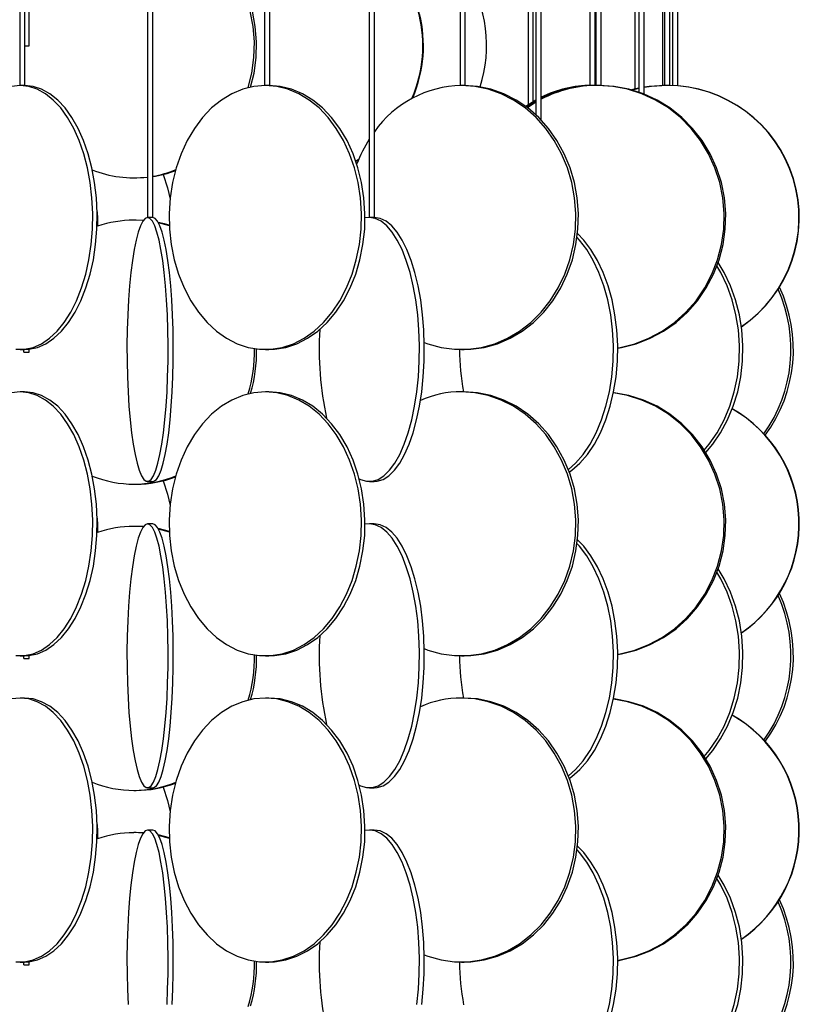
# Model space of a CAD drawing. Header units: millimetres. Extents: x 626 to 3215, y 306 to 3557.
# Tile 34 of 65: x 1032 to 1180, y 3011 to 3198. Entities that reach past the tile are written whole.
import ezdxf

# ---------------------------------------------------------------- set-up
doc = ezdxf.new("R2010")
doc.units = ezdxf.units.MM

msp = doc.modelspace()

# ---------------------------------------------------------------- linework, layer by layer
at = {"color": 7, "linetype": 'Continuous', "lineweight": 25}
for p, q in [((1032.3, 3517.3), (1032.3, 3185.5)), ((1033.3, 3185.5), (1033.3, 3517.3)), ((1056.49, 3517.3), (1056.49, 3160.5)), ((1057.49, 3160.5), (1057.49, 3517.3)), ((1078.63, 3517.3), (1078.63, 3185.5)), ((1079.63, 3185.5), (1079.63, 3517.3)), ((1098.44, 3517.3), (1098.44, 3160.5)), ((1099.44, 3160.5), (1099.44, 3517.3)), ((1115.64, 3517.3), (1115.64, 3185.5)), ((1116.64, 3185.5), (1116.64, 3517.3)), ((1128.5, 3517.3), (1128.5, 3181.81)), ((1129.5, 3182.44), (1129.5, 3517.3)), ((1130.01, 3517.3), (1130.01, 3179.93)), ((1131.01, 3178.94), (1131.01, 3517.3)), ((1140.19, 3517.3), (1140.19, 3185.5)), ((1141.19, 3185.5), (1141.19, 3517.3)), ((1141.34, 3517.3), (1141.34, 3185.5)), ((1142.34, 3185.5), (1142.34, 3517.3)), ((1148.72, 3517.3), (1148.72, 3184.83)), ((1149.49, 3517.3), (1149.49, 3184.24)), ((1150.49, 3183.87), (1150.49, 3517.3)), ((1153.96, 3517.3), (1153.96, 3185.5)), ((1154.35, 3517.3), (1154.35, 3185.5)), ((1155.35, 3185.5), (1155.35, 3517.3)), ((1155.85, 3517.3), (1155.85, 3185.48)), ((1156.85, 3185.42), (1156.85, 3517.3)), ((1034.11, 3193), (1034.11, 3243)), ((1033.3, 3193), (1034.11, 3193)), ((1032.39, 3185.5), (1032.3, 3185.5)), ((1033.3, 3185.5), (1032.39, 3185.5)), ((1078.79, 3185.5), (1078.63, 3185.5)), ((1079.63, 3185.5), (1078.79, 3185.5)), ((1115.89, 3185.5), (1115.64, 3185.5)), ((1116.64, 3185.5), (1115.89, 3185.5)), ((1140.89, 3185.5), (1140.19, 3185.5)), ((1141.19, 3185.5), (1140.89, 3185.5)), ((1141.29, 3185.49), (1140.89, 3185.5)), ((1141.7, 3185.5), (1141.34, 3185.5)), ((1142.34, 3185.5), (1141.7, 3185.5)), ((1154.35, 3185.5), (1153.96, 3185.5)), ((1154.82, 3185.5), (1154.35, 3185.5)), ((1155.35, 3185.5), (1154.82, 3185.5)), ((1130.01, 3182.73), (1128.09, 3181.53)), ((1130.01, 3182.51), (1128.28, 3181.39)), ((1130.01, 3182.32), (1128.41, 3181.29)), ((1095.83, 3171.1), (1096.42, 3171.43)), ((1053.91, 3168), (1054.32, 3168)), ((1056.49, 3160.5), (1056.49, 3160.5)), ((1057.49, 3160.5), (1056.49, 3160.5)), ((1098.48, 3160.5), (1097.66, 3160.4)), ((1098.48, 3160.5), (1098.44, 3160.5)), ((1099.44, 3160.5), (1098.48, 3160.5)), ((1054.32, 3160), (1053.91, 3160)), ((1055.66, 3159.92), (1053.91, 3160)), ((1055.68, 3159.95), (1054.32, 3160)), ((1032.39, 3135.5), (1033.22, 3135.5)), ((1033.11, 3135), (1033.11, 3135.5)), ((1033.11, 3135), (1034.11, 3135)), ((1034.11, 3135), (1034.11, 3135.55)), ((1078.79, 3135.5), (1079.47, 3135.5)), ((1115.89, 3135.5), (1116.39, 3135.5)), ((1033.22, 3127.5), (1032.39, 3127.5)), ((1079.47, 3127.5), (1078.79, 3127.5)), ((1116.39, 3127.5), (1115.89, 3127.5)), ((1056.49, 3110.5), (1057.48, 3110.5)), ((1098.48, 3110.5), (1099.4, 3110.5)), ((1053.91, 3110), (1054.32, 3110)), ((1054.32, 3102), (1053.91, 3102)), ((1055.66, 3101.92), (1053.91, 3102)), ((1055.68, 3101.95), (1054.32, 3102)), ((1057.48, 3102.5), (1056.49, 3102.5)), ((1098.48, 3102.5), (1097.66, 3102.4)), ((1099.4, 3102.5), (1098.48, 3102.5)), ((1032.39, 3077.5), (1033.22, 3077.5)), ((1033.11, 3077), (1033.11, 3077.5)), ((1033.11, 3077), (1034.11, 3077)), ((1034.11, 3077), (1034.11, 3077.55)), ((1078.79, 3077.5), (1079.47, 3077.5)), ((1115.89, 3077.5), (1116.39, 3077.5)), ((1033.22, 3069.5), (1032.39, 3069.5)), ((1079.47, 3069.5), (1078.79, 3069.5)), ((1116.39, 3069.5), (1115.89, 3069.5)), ((1056.49, 3052.5), (1057.48, 3052.5)), ((1098.48, 3052.5), (1099.4, 3052.5)), ((1053.91, 3052), (1054.32, 3052)), ((1054.32, 3044), (1053.91, 3044)), ((1055.66, 3043.92), (1053.91, 3044)), ((1055.68, 3043.95), (1054.32, 3044)), ((1057.48, 3044.5), (1056.49, 3044.5)), ((1098.48, 3044.5), (1097.66, 3044.4)), ((1099.4, 3044.5), (1098.48, 3044.5)), ((1032.39, 3019.5), (1033.22, 3019.5)), ((1033.11, 3019), (1033.11, 3019.5)), ((1033.11, 3019), (1034.11, 3019)), ((1034.11, 3019), (1034.11, 3019.55)), ((1078.79, 3019.5), (1079.47, 3019.5)), ((1115.89, 3019.5), (1116.39, 3019.5))]:
    msp.add_line(p, q, dxfattribs=at)
at = {"color": 7, "linetype": 'Continuous', "lineweight": 25, "flags": 128}
for points in [[(1076, 3185.2), (1076.65, 3187.85), (1077.05, 3190.78), (1077.13, 3193.74), (1076.89, 3196.69), (1076.34, 3199.59), (1075.47, 3202.39), (1074.31, 3205.07), (1072.86, 3207.57), (1071.16, 3209.87), (1069.22, 3211.93), (1067.07, 3213.73), (1064.74, 3215.24), (1062.27, 3216.43), (1059.68, 3217.3), (1057.49, 3217.76)], [(1075.57, 3185.1), (1076.24, 3187.85), (1076.64, 3190.78), (1076.72, 3193.74), (1076.48, 3196.69), (1075.93, 3199.59), (1075.06, 3202.39), (1073.9, 3205.07), (1072.45, 3207.57), (1070.75, 3209.87), (1068.81, 3211.93), (1066.66, 3213.73), (1064.33, 3215.24), (1061.86, 3216.43), (1059.27, 3217.3), (1057.49, 3217.69)], [(1032.39, 3185.5), (1030.76, 3185.32)], [(1031.57, 3135.54), (1033.2, 3135.54), (1034.82, 3135.89), (1036.4, 3136.59), (1037.92, 3137.62), (1039.37, 3138.97), (1040.72, 3140.63), (1041.95, 3142.56), (1043.05, 3144.74), (1044, 3147.15), (1044.79, 3149.74), (1045.4, 3152.49), (1045.83, 3155.35), (1046.07, 3158.28), (1046.12, 3161.24), (1045.97, 3164.19), (1045.64, 3167.09), (1045.12, 3169.89), (1044.42, 3172.57), (1043.55, 3175.07), (1042.52, 3177.37), (1041.35, 3179.43), (1040.06, 3181.23), (1038.66, 3182.74), (1037.17, 3183.93), (1035.61, 3184.8), (1034.01, 3185.32), (1032.39, 3185.5)], [(1033.22, 3135.5), (1034.03, 3135.54), (1035.65, 3135.89), (1037.23, 3136.59), (1038.76, 3137.62), (1040.21, 3138.97), (1041.56, 3140.63), (1042.79, 3142.56), (1043.89, 3144.74), (1044.84, 3147.15), (1045.62, 3149.74), (1046.24, 3152.49), (1046.66, 3155.35), (1046.9, 3158.28), (1046.95, 3161.24), (1046.81, 3164.19), (1046.47, 3167.09), (1045.95, 3169.89), (1045.25, 3172.57), (1044.38, 3175.07), (1043.36, 3177.37), (1042.19, 3179.43), (1040.9, 3181.23), (1039.49, 3182.74), (1038, 3183.93), (1036.45, 3184.8), (1034.85, 3185.32), (1033.22, 3185.5)], [(1078.79, 3185.5), (1076.64, 3185.32), (1074.52, 3184.8), (1072.45, 3183.93), (1070.48, 3182.74), (1068.63, 3181.23), (1066.92, 3179.43), (1065.37, 3177.37), (1064.01, 3175.07), (1062.86, 3172.57), (1061.94, 3169.89), (1061.25, 3167.09), (1060.8, 3164.19), (1060.61, 3161.24), (1060.67, 3158.28), (1060.99, 3155.35), (1061.56, 3152.49), (1062.37, 3149.74), (1063.41, 3147.15), (1064.67, 3144.74), (1066.12, 3142.56), (1067.75, 3140.63), (1069.54, 3138.97), (1071.46, 3137.62), (1073.48, 3136.59), (1075.57, 3135.89), (1077.71, 3135.54), (1079.86, 3135.54), (1082, 3135.89), (1084.1, 3136.59), (1086.12, 3137.62), (1088.03, 3138.97), (1089.82, 3140.63), (1091.45, 3142.56), (1092.91, 3144.74), (1094.16, 3147.15), (1095.2, 3149.74), (1096.01, 3152.49), (1096.58, 3155.35), (1096.9, 3158.28), (1096.96, 3161.24), (1096.77, 3164.19), (1096.33, 3167.09), (1095.64, 3169.89), (1094.71, 3172.57), (1093.56, 3175.07), (1092.2, 3177.37), (1090.66, 3179.43), (1088.95, 3181.23), (1087.09, 3182.74), (1085.12, 3183.93), (1083.06, 3184.8), (1080.94, 3185.32), (1078.79, 3185.5)], [(1079.47, 3135.5), (1080.55, 3135.54), (1082.69, 3135.89), (1084.78, 3136.59), (1086.8, 3137.62), (1088.72, 3138.97), (1090.51, 3140.63), (1092.14, 3142.56), (1093.59, 3144.74), (1094.85, 3147.15), (1095.89, 3149.74), (1096.7, 3152.49), (1097.27, 3155.35), (1097.59, 3158.28), (1097.65, 3161.24), (1097.46, 3164.19), (1097.01, 3167.09), (1096.32, 3169.89), (1095.4, 3172.57), (1094.25, 3175.07), (1092.89, 3177.37), (1091.34, 3179.43), (1089.63, 3181.23), (1087.78, 3182.74), (1085.8, 3183.93), (1083.74, 3184.8), (1081.62, 3185.32), (1079.47, 3185.5)], [(1108.87, 3136.85), (1109.57, 3136.59), (1112.06, 3135.89), (1114.61, 3135.54), (1117.17, 3135.54), (1119.72, 3135.89), (1122.21, 3136.59), (1124.62, 3137.62), (1126.9, 3138.97), (1129.03, 3140.63), (1130.97, 3142.56), (1132.7, 3144.74), (1134.2, 3147.15), (1135.44, 3149.74), (1136.4, 3152.49), (1137.08, 3155.35), (1137.46, 3158.28), (1137.53, 3161.24), (1137.3, 3164.19), (1136.78, 3167.09), (1135.95, 3169.89), (1134.85, 3172.57), (1133.48, 3175.07), (1131.87, 3177.37), (1130.03, 3179.43), (1127.99, 3181.23), (1125.78, 3182.74), (1123.43, 3183.93), (1120.98, 3184.8), (1118.45, 3185.32), (1115.89, 3185.5), (1115.89, 3185.5)], [(1116.39, 3135.5), (1117.67, 3135.54), (1120.22, 3135.89), (1122.71, 3136.59), (1125.12, 3137.62), (1127.4, 3138.97), (1129.53, 3140.63), (1131.47, 3142.56), (1133.2, 3144.74), (1134.7, 3147.15), (1135.94, 3149.74), (1136.9, 3152.49), (1137.58, 3155.35), (1137.96, 3158.28), (1138.03, 3161.24), (1137.8, 3164.19), (1137.28, 3167.09), (1136.45, 3169.89), (1135.35, 3172.57), (1133.98, 3175.07), (1132.37, 3177.37), (1130.53, 3179.43), (1128.49, 3181.23), (1126.28, 3182.74), (1123.93, 3183.93), (1121.48, 3184.8), (1118.95, 3185.32), (1116.39, 3185.5)], [(1145.48, 3135.81), (1145.94, 3135.89), (1148.69, 3136.59), (1151.35, 3137.62), (1153.88, 3138.97), (1156.23, 3140.63), (1158.38, 3142.56), (1160.3, 3144.74), (1161.95, 3147.15), (1163.32, 3149.74), (1164.39, 3152.49), (1165.14, 3155.35), (1165.56, 3158.28), (1165.64, 3161.24), (1165.39, 3164.19), (1164.8, 3167.09), (1163.89, 3169.89), (1162.67, 3172.57), (1161.16, 3175.07), (1159.37, 3177.37), (1157.33, 3179.43), (1155.08, 3181.23), (1152.64, 3182.74), (1150.04, 3183.93), (1147.33, 3184.8), (1144.53, 3185.32), (1141.7, 3185.5)], [(1145.48, 3135.76), (1146.22, 3135.89), (1148.98, 3136.59), (1151.64, 3137.62), (1154.17, 3138.97), (1156.52, 3140.63), (1158.67, 3142.56), (1160.58, 3144.74), (1162.24, 3147.15), (1163.61, 3149.74), (1164.67, 3152.49), (1165.42, 3155.35), (1165.84, 3158.28), (1165.93, 3161.24), (1165.67, 3164.19), (1165.09, 3167.09), (1164.18, 3169.89), (1162.96, 3172.57), (1161.45, 3175.07), (1159.66, 3177.37), (1157.62, 3179.43), (1155.37, 3181.23), (1152.92, 3182.74), (1150.33, 3183.93), (1147.61, 3184.8), (1144.82, 3185.32), (1141.99, 3185.5)], [(1149.49, 3185), (1148.59, 3184.8), (1148.09, 3184.67)], [(1149.49, 3184.96), (1148.76, 3184.8), (1148.18, 3184.65)], [(1149.49, 3184.92), (1148.96, 3184.8), (1148.27, 3184.62)], [(1154.55, 3185.5), (1151.63, 3185.32), (1150.49, 3185.16)], [(1154.37, 3185.5), (1151.46, 3185.32), (1150.49, 3185.18)], [(1154.82, 3185.5), (1151.87, 3185.32), (1150.49, 3185.12)], [(1095.91, 3171.2), (1096.38, 3171.47), (1096.46, 3171.52)], [(1054.32, 3168), (1055.67, 3168.04), (1056.49, 3168.11)], [(1059.45, 3168.64), (1060.29, 3166.09), (1060.78, 3163.96)], [(1046.95, 3161.57), (1047.02, 3160.24), (1047.02, 3158.83)], [(1056.49, 3160.5), (1056.03, 3160.32), (1055.58, 3159.8), (1055.14, 3158.93), (1054.71, 3157.74), (1054.32, 3156.23), (1053.95, 3154.43), (1053.62, 3152.37), (1053.33, 3150.07), (1053.08, 3147.57), (1052.88, 3144.89), (1052.74, 3142.09), (1052.64, 3139.19), (1052.6, 3136.24), (1052.61, 3133.28), (1052.68, 3130.35), (1052.8, 3127.49), (1052.98, 3124.74), (1053.2, 3122.15), (1053.47, 3119.74), (1053.78, 3117.56), (1054.13, 3115.63), (1054.51, 3113.97), (1054.92, 3112.62), (1055.35, 3111.59), (1055.8, 3110.89), (1056.26, 3110.54), (1056.72, 3110.54), (1057.18, 3110.89), (1057.63, 3111.59), (1058.06, 3112.62), (1058.47, 3113.97), (1058.85, 3115.63), (1059.2, 3117.56), (1059.51, 3119.74), (1059.78, 3122.15), (1060.01, 3124.74), (1060.18, 3127.49), (1060.3, 3130.35), (1060.37, 3133.28), (1060.38, 3136.24), (1060.34, 3139.19), (1060.25, 3142.09), (1060.1, 3144.89), (1059.9, 3147.57), (1059.65, 3150.07), (1059.36, 3152.37), (1059.03, 3154.43), (1058.67, 3156.23), (1058.27, 3157.74), (1057.85, 3158.93), (1057.41, 3159.8), (1056.95, 3160.32), (1056.49, 3160.5)], [(1057.48, 3110.5), (1057.71, 3110.54), (1058.17, 3110.89), (1058.62, 3111.59), (1059.05, 3112.62), (1059.46, 3113.97), (1059.84, 3115.63), (1060.19, 3117.56), (1060.5, 3119.74), (1060.77, 3122.15), (1060.99, 3124.74), (1061.17, 3127.49), (1061.29, 3130.35), (1061.36, 3133.28), (1061.37, 3136.24), (1061.33, 3139.19), (1061.23, 3142.09), (1061.09, 3144.89), (1060.89, 3147.57), (1060.64, 3150.07), (1060.35, 3152.37), (1060.02, 3154.43), (1059.65, 3156.23), (1059.26, 3157.74), (1058.83, 3158.93), (1058.39, 3159.8), (1057.94, 3160.32), (1057.48, 3160.5)], [(1096.57, 3111.01), (1096.8, 3110.89), (1097.91, 3110.54), (1099.04, 3110.54), (1100.15, 3110.89), (1101.24, 3111.59), (1102.3, 3112.62), (1103.3, 3113.97), (1104.23, 3115.63), (1105.08, 3117.56), (1105.84, 3119.74), (1106.49, 3122.15), (1107.04, 3124.74), (1107.46, 3127.49), (1107.75, 3130.35), (1107.92, 3133.28), (1107.95, 3136.24), (1107.85, 3139.19), (1107.62, 3142.09), (1107.26, 3144.89), (1106.78, 3147.57), (1106.18, 3150.07), (1105.47, 3152.37), (1104.67, 3154.43), (1103.77, 3156.23), (1102.81, 3157.74), (1101.78, 3158.93), (1100.7, 3159.8), (1099.6, 3160.32), (1098.48, 3160.5), (1098.48, 3160.5)], [(1099.4, 3110.5), (1099.96, 3110.54), (1101.08, 3110.89), (1102.17, 3111.59), (1103.22, 3112.62), (1104.22, 3113.97), (1105.15, 3115.63), (1106.01, 3117.56), (1106.76, 3119.74), (1107.42, 3122.15), (1107.96, 3124.74), (1108.38, 3127.49), (1108.68, 3130.35), (1108.85, 3133.28), (1108.88, 3136.24), (1108.78, 3139.19), (1108.55, 3142.09), (1108.19, 3144.89), (1107.71, 3147.57), (1107.11, 3150.07), (1106.4, 3152.37), (1105.59, 3154.43), (1104.7, 3156.23), (1103.73, 3157.74), (1102.7, 3158.93), (1101.63, 3159.8), (1100.52, 3160.32), (1099.4, 3160.5)], [(1060.61, 3159.03), (1059.68, 3159.3), (1058.53, 3159.57)], [(1060.64, 3158.89), (1059.27, 3159.3), (1058.58, 3159.47)], [(1136.14, 3112.75), (1137.51, 3113.97), (1138.94, 3115.63), (1140.24, 3117.56), (1141.41, 3119.74), (1142.42, 3122.15), (1143.25, 3124.74), (1143.9, 3127.49), (1144.35, 3130.35), (1144.61, 3133.28), (1144.66, 3136.24), (1144.5, 3139.19), (1144.15, 3142.09), (1143.6, 3144.89), (1142.85, 3147.57), (1141.93, 3150.07), (1140.85, 3152.37), (1139.61, 3154.43), (1138.24, 3156.23), (1137.79, 3156.72)], [(1136.32, 3112.28), (1136.78, 3112.62), (1138.32, 3113.97), (1139.75, 3115.63), (1141.06, 3117.56), (1142.22, 3119.74), (1143.23, 3122.15), (1144.06, 3124.74), (1144.71, 3127.49), (1145.16, 3130.35), (1145.42, 3133.28), (1145.47, 3136.24), (1145.32, 3139.19), (1144.96, 3142.09), (1144.41, 3144.89), (1143.67, 3147.57), (1142.75, 3150.07), (1141.66, 3152.37), (1140.42, 3154.43), (1139.05, 3156.23), (1137.88, 3157.45)], [(1161.87, 3116.44), (1162.8, 3117.56), (1164.31, 3119.74), (1165.61, 3122.15), (1166.69, 3124.74), (1167.53, 3127.49), (1168.12, 3130.35), (1168.45, 3133.28), (1168.51, 3136.24), (1168.31, 3139.19), (1167.85, 3142.09), (1167.14, 3144.89), (1166.18, 3147.57), (1164.99, 3150.07), (1164.26, 3151.32)], [(1162.14, 3116.01), (1163.46, 3117.56), (1164.96, 3119.74), (1166.27, 3122.15), (1167.35, 3124.74), (1168.18, 3127.49), (1168.77, 3130.35), (1169.1, 3133.28), (1169.17, 3136.24), (1168.97, 3139.19), (1168.51, 3142.09), (1167.8, 3144.89), (1166.83, 3147.57), (1165.64, 3150.07), (1164.5, 3151.98)], [(1032.39, 3127.5), (1030.76, 3127.32)], [(1031.57, 3077.54), (1033.2, 3077.54), (1034.82, 3077.89), (1036.4, 3078.59), (1037.92, 3079.62), (1039.37, 3080.97), (1040.72, 3082.63), (1041.95, 3084.56), (1043.05, 3086.74), (1044, 3089.15), (1044.79, 3091.74), (1045.4, 3094.49), (1045.83, 3097.35), (1046.07, 3100.28), (1046.12, 3103.24), (1045.97, 3106.19), (1045.64, 3109.09), (1045.12, 3111.89), (1044.42, 3114.57), (1043.55, 3117.07), (1042.52, 3119.37), (1041.35, 3121.43), (1040.06, 3123.23), (1038.66, 3124.74), (1037.17, 3125.93), (1035.61, 3126.8), (1034.01, 3127.32), (1032.39, 3127.5)], [(1033.22, 3077.5), (1034.03, 3077.54), (1035.65, 3077.89), (1037.23, 3078.59), (1038.76, 3079.62), (1040.21, 3080.97), (1041.56, 3082.63), (1042.79, 3084.56), (1043.89, 3086.74), (1044.84, 3089.15), (1045.62, 3091.74), (1046.24, 3094.49), (1046.66, 3097.35), (1046.9, 3100.28), (1046.95, 3103.24), (1046.81, 3106.19), (1046.47, 3109.09), (1045.95, 3111.89), (1045.25, 3114.57), (1044.38, 3117.07), (1043.36, 3119.37), (1042.19, 3121.43), (1040.9, 3123.23), (1039.49, 3124.74), (1038, 3125.93), (1036.45, 3126.8), (1034.85, 3127.32), (1033.22, 3127.5)], [(1078.79, 3127.5), (1076.64, 3127.32), (1074.52, 3126.8), (1072.45, 3125.93), (1070.48, 3124.74), (1068.63, 3123.23), (1066.92, 3121.43), (1065.37, 3119.37), (1064.01, 3117.07), (1062.86, 3114.57), (1061.94, 3111.89), (1061.25, 3109.09), (1060.8, 3106.19), (1060.61, 3103.24), (1060.67, 3100.28), (1060.99, 3097.35), (1061.56, 3094.49), (1062.37, 3091.74), (1063.41, 3089.15), (1064.67, 3086.74), (1066.12, 3084.56), (1067.75, 3082.63), (1069.54, 3080.97), (1071.46, 3079.62), (1073.48, 3078.59), (1075.57, 3077.89), (1077.71, 3077.54), (1079.86, 3077.54), (1082, 3077.89), (1084.1, 3078.59), (1086.12, 3079.62), (1088.03, 3080.97), (1089.82, 3082.63), (1091.45, 3084.56), (1092.91, 3086.74), (1094.16, 3089.15), (1095.2, 3091.74), (1096.01, 3094.49), (1096.58, 3097.35), (1096.9, 3100.28), (1096.96, 3103.24), (1096.77, 3106.19), (1096.33, 3109.09), (1095.64, 3111.89), (1094.71, 3114.57), (1093.56, 3117.07), (1092.2, 3119.37), (1090.66, 3121.43), (1088.95, 3123.23), (1087.09, 3124.74), (1085.12, 3125.93), (1083.06, 3126.8), (1080.94, 3127.32), (1078.79, 3127.5)], [(1079.47, 3077.5), (1080.55, 3077.54), (1082.69, 3077.89), (1084.78, 3078.59), (1086.8, 3079.62), (1088.72, 3080.97), (1090.51, 3082.63), (1092.14, 3084.56), (1093.59, 3086.74), (1094.85, 3089.15), (1095.89, 3091.74), (1096.7, 3094.49), (1097.27, 3097.35), (1097.59, 3100.28), (1097.65, 3103.24), (1097.46, 3106.19), (1097.01, 3109.09), (1096.32, 3111.89), (1095.4, 3114.57), (1094.25, 3117.07), (1092.89, 3119.37), (1091.34, 3121.43), (1089.63, 3123.23), (1087.78, 3124.74), (1085.8, 3125.93), (1083.74, 3126.8), (1081.62, 3127.32), (1079.47, 3127.5)], [(1108.87, 3078.85), (1109.57, 3078.59), (1112.06, 3077.89), (1114.61, 3077.54), (1117.17, 3077.54), (1119.72, 3077.89), (1122.21, 3078.59), (1124.62, 3079.62), (1126.9, 3080.97), (1129.03, 3082.63), (1130.97, 3084.56), (1132.7, 3086.74), (1134.2, 3089.15), (1135.44, 3091.74), (1136.4, 3094.49), (1137.08, 3097.35), (1137.46, 3100.28), (1137.53, 3103.24), (1137.3, 3106.19), (1136.78, 3109.09), (1135.95, 3111.89), (1134.85, 3114.57), (1133.48, 3117.07), (1131.87, 3119.37), (1130.03, 3121.43), (1127.99, 3123.23), (1125.78, 3124.74), (1123.43, 3125.93), (1120.98, 3126.8), (1118.45, 3127.32), (1115.89, 3127.5), (1115.89, 3127.5)], [(1116.39, 3077.5), (1117.67, 3077.54), (1120.22, 3077.89), (1122.71, 3078.59), (1125.12, 3079.62), (1127.4, 3080.97), (1129.53, 3082.63), (1131.47, 3084.56), (1133.2, 3086.74), (1134.7, 3089.15), (1135.94, 3091.74), (1136.9, 3094.49), (1137.58, 3097.35), (1137.96, 3100.28), (1138.03, 3103.24), (1137.8, 3106.19), (1137.28, 3109.09), (1136.45, 3111.89), (1135.35, 3114.57), (1133.98, 3117.07), (1132.37, 3119.37), (1130.53, 3121.43), (1128.49, 3123.23), (1126.28, 3124.74), (1123.93, 3125.93), (1121.48, 3126.8), (1118.95, 3127.32), (1116.39, 3127.5)], [(1145.48, 3077.81), (1145.94, 3077.89), (1148.69, 3078.59), (1151.35, 3079.62), (1153.88, 3080.97), (1156.23, 3082.63), (1158.38, 3084.56), (1160.3, 3086.74), (1161.95, 3089.15), (1163.32, 3091.74), (1164.39, 3094.49), (1165.14, 3097.35), (1165.56, 3100.28), (1165.64, 3103.24), (1165.39, 3106.19), (1164.8, 3109.09), (1163.89, 3111.89), (1162.67, 3114.57), (1161.16, 3117.07), (1159.37, 3119.37), (1157.33, 3121.43), (1155.08, 3123.23), (1152.64, 3124.74), (1150.04, 3125.93), (1147.33, 3126.8), (1144.67, 3127.3)], [(1145.48, 3077.76), (1146.22, 3077.89), (1148.98, 3078.59), (1151.64, 3079.62), (1154.17, 3080.97), (1156.52, 3082.63), (1158.67, 3084.56), (1160.58, 3086.74), (1162.24, 3089.15), (1163.61, 3091.74), (1164.67, 3094.49), (1165.42, 3097.35), (1165.84, 3100.28), (1165.93, 3103.24), (1165.67, 3106.19), (1165.09, 3109.09), (1164.18, 3111.89), (1162.96, 3114.57), (1161.45, 3117.07), (1159.66, 3119.37), (1157.62, 3121.43), (1155.37, 3123.23), (1152.92, 3124.74), (1150.33, 3125.93), (1147.61, 3126.8), (1144.82, 3127.32), (1144.68, 3127.34)], [(1059.45, 3110.64), (1060.29, 3108.09), (1060.78, 3105.96)], [(1046.95, 3103.57), (1047.02, 3102.24), (1047.02, 3100.83)], [(1056.49, 3102.5), (1056.03, 3102.32), (1055.58, 3101.8), (1055.14, 3100.93), (1054.71, 3099.74), (1054.32, 3098.23), (1053.95, 3096.43), (1053.62, 3094.37), (1053.33, 3092.07), (1053.08, 3089.57), (1052.88, 3086.89), (1052.74, 3084.09), (1052.64, 3081.19), (1052.6, 3078.24), (1052.61, 3075.28), (1052.68, 3072.35), (1052.8, 3069.49), (1052.98, 3066.74), (1053.2, 3064.15), (1053.47, 3061.74), (1053.78, 3059.56), (1054.13, 3057.63), (1054.51, 3055.97), (1054.92, 3054.62), (1055.35, 3053.59), (1055.8, 3052.89), (1056.26, 3052.54), (1056.72, 3052.54), (1057.18, 3052.89), (1057.63, 3053.59), (1058.06, 3054.62), (1058.47, 3055.97), (1058.85, 3057.63), (1059.2, 3059.56), (1059.51, 3061.74), (1059.78, 3064.15), (1060.01, 3066.74), (1060.18, 3069.49), (1060.3, 3072.35), (1060.37, 3075.28), (1060.38, 3078.24), (1060.34, 3081.19), (1060.25, 3084.09), (1060.1, 3086.89), (1059.9, 3089.57), (1059.65, 3092.07), (1059.36, 3094.37), (1059.03, 3096.43), (1058.67, 3098.23), (1058.27, 3099.74), (1057.85, 3100.93), (1057.41, 3101.8), (1056.95, 3102.32), (1056.49, 3102.5)], [(1057.48, 3052.5), (1057.71, 3052.54), (1058.17, 3052.89), (1058.62, 3053.59), (1059.05, 3054.62), (1059.46, 3055.97), (1059.84, 3057.63), (1060.19, 3059.56), (1060.5, 3061.74), (1060.77, 3064.15), (1060.99, 3066.74), (1061.17, 3069.49), (1061.29, 3072.35), (1061.36, 3075.28), (1061.37, 3078.24), (1061.33, 3081.19), (1061.23, 3084.09), (1061.09, 3086.89), (1060.89, 3089.57), (1060.64, 3092.07), (1060.35, 3094.37), (1060.02, 3096.43), (1059.65, 3098.23), (1059.26, 3099.74), (1058.83, 3100.93), (1058.39, 3101.8), (1057.94, 3102.32), (1057.48, 3102.5)], [(1060.63, 3101.02), (1059.68, 3101.3), (1058.53, 3101.57)], [(1060.64, 3100.89), (1059.27, 3101.3), (1058.58, 3101.47)], [(1096.57, 3053.01), (1096.8, 3052.89), (1097.91, 3052.54), (1099.04, 3052.54), (1100.15, 3052.89), (1101.24, 3053.59), (1102.3, 3054.62), (1103.3, 3055.97), (1104.23, 3057.63), (1105.08, 3059.56), (1105.84, 3061.74), (1106.49, 3064.15), (1107.04, 3066.74), (1107.46, 3069.49), (1107.75, 3072.35), (1107.92, 3075.28), (1107.95, 3078.24), (1107.85, 3081.19), (1107.62, 3084.09), (1107.26, 3086.89), (1106.78, 3089.57), (1106.18, 3092.07), (1105.47, 3094.37), (1104.67, 3096.43), (1103.77, 3098.23), (1102.81, 3099.74), (1101.78, 3100.93), (1100.7, 3101.8), (1099.6, 3102.32), (1098.48, 3102.5), (1098.48, 3102.5)], [(1099.4, 3052.5), (1099.96, 3052.54), (1101.08, 3052.89), (1102.17, 3053.59), (1103.22, 3054.62), (1104.22, 3055.97), (1105.15, 3057.63), (1106.01, 3059.56), (1106.76, 3061.74), (1107.42, 3064.15), (1107.96, 3066.74), (1108.38, 3069.49), (1108.68, 3072.35), (1108.85, 3075.28), (1108.88, 3078.24), (1108.78, 3081.19), (1108.55, 3084.09), (1108.19, 3086.89), (1107.71, 3089.57), (1107.11, 3092.07), (1106.4, 3094.37), (1105.59, 3096.43), (1104.7, 3098.23), (1103.73, 3099.74), (1102.7, 3100.93), (1101.63, 3101.8), (1100.52, 3102.32), (1099.4, 3102.5)], [(1136.32, 3054.28), (1136.78, 3054.62), (1138.32, 3055.97), (1139.75, 3057.63), (1141.06, 3059.56), (1142.22, 3061.74), (1143.23, 3064.15), (1144.06, 3066.74), (1144.71, 3069.49), (1145.16, 3072.35), (1145.42, 3075.28), (1145.47, 3078.24), (1145.32, 3081.19), (1144.96, 3084.09), (1144.41, 3086.89), (1143.67, 3089.57), (1142.75, 3092.07), (1141.66, 3094.37), (1140.42, 3096.43), (1139.05, 3098.23), (1137.88, 3099.45)], [(1136.14, 3054.75), (1137.51, 3055.97), (1138.94, 3057.63), (1140.24, 3059.56), (1141.41, 3061.74), (1142.42, 3064.15), (1143.25, 3066.74), (1143.9, 3069.49), (1144.35, 3072.35), (1144.61, 3075.28), (1144.66, 3078.24), (1144.5, 3081.19), (1144.15, 3084.09), (1143.6, 3086.89), (1142.85, 3089.57), (1141.93, 3092.07), (1140.85, 3094.37), (1139.61, 3096.43), (1138.24, 3098.23), (1137.79, 3098.72)], [(1161.87, 3058.44), (1162.8, 3059.56), (1164.31, 3061.74), (1165.61, 3064.15), (1166.69, 3066.74), (1167.53, 3069.49), (1168.12, 3072.35), (1168.45, 3075.28), (1168.51, 3078.24), (1168.31, 3081.19), (1167.85, 3084.09), (1167.14, 3086.89), (1166.18, 3089.57), (1164.99, 3092.07), (1164.26, 3093.32)], [(1162.14, 3058.01), (1163.46, 3059.56), (1164.96, 3061.74), (1166.27, 3064.15), (1167.35, 3066.74), (1168.18, 3069.49), (1168.77, 3072.35), (1169.1, 3075.28), (1169.17, 3078.24), (1168.97, 3081.19), (1168.51, 3084.09), (1167.8, 3086.89), (1166.83, 3089.57), (1165.64, 3092.07), (1164.5, 3093.98)], [(1032.39, 3069.5), (1030.76, 3069.32)], [(1031.57, 3019.54), (1033.2, 3019.54), (1034.82, 3019.89), (1036.4, 3020.59), (1037.92, 3021.62), (1039.37, 3022.97), (1040.72, 3024.63), (1041.95, 3026.56), (1043.05, 3028.74), (1044, 3031.15), (1044.79, 3033.74), (1045.4, 3036.49), (1045.83, 3039.35), (1046.07, 3042.28), (1046.12, 3045.24), (1045.97, 3048.19), (1045.64, 3051.09), (1045.12, 3053.89), (1044.42, 3056.57), (1043.55, 3059.07), (1042.52, 3061.37), (1041.35, 3063.43), (1040.06, 3065.23), (1038.66, 3066.74), (1037.17, 3067.93), (1035.61, 3068.8), (1034.01, 3069.32), (1032.39, 3069.5)], [(1033.22, 3019.5), (1034.03, 3019.54), (1035.65, 3019.89), (1037.23, 3020.59), (1038.76, 3021.62), (1040.21, 3022.97), (1041.56, 3024.63), (1042.79, 3026.56), (1043.89, 3028.74), (1044.84, 3031.15), (1045.62, 3033.74), (1046.24, 3036.49), (1046.66, 3039.35), (1046.9, 3042.28), (1046.95, 3045.24), (1046.81, 3048.19), (1046.47, 3051.09), (1045.95, 3053.89), (1045.25, 3056.57), (1044.38, 3059.07), (1043.36, 3061.37), (1042.19, 3063.43), (1040.9, 3065.23), (1039.49, 3066.74), (1038, 3067.93), (1036.45, 3068.8), (1034.85, 3069.32), (1033.22, 3069.5), (1033.22, 3069.5)], [(1078.79, 3069.5), (1076.64, 3069.32), (1074.52, 3068.8), (1072.45, 3067.93), (1070.48, 3066.74), (1068.63, 3065.23), (1066.92, 3063.43), (1065.37, 3061.37), (1064.01, 3059.07), (1062.86, 3056.57), (1061.94, 3053.89), (1061.25, 3051.09), (1060.8, 3048.19), (1060.61, 3045.24), (1060.67, 3042.28), (1060.99, 3039.35), (1061.56, 3036.49), (1062.37, 3033.74), (1063.41, 3031.15), (1064.67, 3028.74), (1066.12, 3026.56), (1067.75, 3024.63), (1069.54, 3022.97), (1071.46, 3021.62), (1073.48, 3020.59), (1075.57, 3019.89), (1077.71, 3019.54), (1079.86, 3019.54), (1082, 3019.89), (1084.1, 3020.59), (1086.12, 3021.62), (1088.03, 3022.97), (1089.82, 3024.63), (1091.45, 3026.56), (1092.91, 3028.74), (1094.16, 3031.15), (1095.2, 3033.74), (1096.01, 3036.49), (1096.58, 3039.35), (1096.9, 3042.28), (1096.96, 3045.24), (1096.77, 3048.19), (1096.33, 3051.09), (1095.64, 3053.89), (1094.71, 3056.57), (1093.56, 3059.07), (1092.2, 3061.37), (1090.66, 3063.43), (1088.95, 3065.23), (1087.09, 3066.74), (1085.12, 3067.93), (1083.06, 3068.8), (1080.94, 3069.32), (1078.79, 3069.5)], [(1079.47, 3019.5), (1080.55, 3019.54), (1082.69, 3019.89), (1084.78, 3020.59), (1086.8, 3021.62), (1088.72, 3022.97), (1090.51, 3024.63), (1092.14, 3026.56), (1093.59, 3028.74), (1094.85, 3031.15), (1095.89, 3033.74), (1096.7, 3036.49), (1097.27, 3039.35), (1097.59, 3042.28), (1097.65, 3045.24), (1097.46, 3048.19), (1097.01, 3051.09), (1096.32, 3053.89), (1095.4, 3056.57), (1094.25, 3059.07), (1092.89, 3061.37), (1091.34, 3063.43), (1089.63, 3065.23), (1087.78, 3066.74), (1085.8, 3067.93), (1083.74, 3068.8), (1081.62, 3069.32), (1079.47, 3069.5), (1079.47, 3069.5)], [(1108.87, 3020.85), (1109.57, 3020.59), (1112.06, 3019.89), (1114.61, 3019.54), (1117.17, 3019.54), (1119.72, 3019.89), (1122.21, 3020.59), (1124.62, 3021.62), (1126.9, 3022.97), (1129.03, 3024.63), (1130.97, 3026.56), (1132.7, 3028.74), (1134.2, 3031.15), (1135.44, 3033.74), (1136.4, 3036.49), (1137.08, 3039.35), (1137.46, 3042.28), (1137.53, 3045.24), (1137.3, 3048.19), (1136.78, 3051.09), (1135.95, 3053.89), (1134.85, 3056.57), (1133.48, 3059.07), (1131.87, 3061.37), (1130.03, 3063.43), (1127.99, 3065.23), (1125.78, 3066.74), (1123.43, 3067.93), (1120.98, 3068.8), (1118.45, 3069.32), (1115.89, 3069.5), (1115.89, 3069.5)], [(1116.39, 3019.5), (1117.67, 3019.54), (1120.22, 3019.89), (1122.71, 3020.59), (1125.12, 3021.62), (1127.4, 3022.97), (1129.53, 3024.63), (1131.47, 3026.56), (1133.2, 3028.74), (1134.7, 3031.15), (1135.94, 3033.74), (1136.9, 3036.49), (1137.58, 3039.35), (1137.96, 3042.28), (1138.03, 3045.24), (1137.8, 3048.19), (1137.28, 3051.09), (1136.45, 3053.89), (1135.35, 3056.57), (1133.98, 3059.07), (1132.37, 3061.37), (1130.53, 3063.43), (1128.49, 3065.23), (1126.28, 3066.74), (1123.93, 3067.93), (1121.48, 3068.8), (1118.95, 3069.32), (1116.39, 3069.5), (1116.39, 3069.5)], [(1145.48, 3019.81), (1145.94, 3019.89), (1148.69, 3020.59), (1151.35, 3021.62), (1153.88, 3022.97), (1156.23, 3024.63), (1158.38, 3026.56), (1160.3, 3028.74), (1161.95, 3031.15), (1163.32, 3033.74), (1164.39, 3036.49), (1165.14, 3039.35), (1165.56, 3042.28), (1165.64, 3045.24), (1165.39, 3048.19), (1164.8, 3051.09), (1163.89, 3053.89), (1162.67, 3056.57), (1161.16, 3059.07), (1159.37, 3061.37), (1157.33, 3063.43), (1155.08, 3065.23), (1152.64, 3066.74), (1150.04, 3067.93), (1147.33, 3068.8), (1144.67, 3069.3)], [(1145.48, 3019.76), (1146.22, 3019.89), (1148.98, 3020.59), (1151.64, 3021.62), (1154.17, 3022.97), (1156.52, 3024.63), (1158.67, 3026.56), (1160.58, 3028.74), (1162.24, 3031.15), (1163.61, 3033.74), (1164.67, 3036.49), (1165.42, 3039.35), (1165.84, 3042.28), (1165.93, 3045.24), (1165.67, 3048.19), (1165.09, 3051.09), (1164.18, 3053.89), (1162.96, 3056.57), (1161.45, 3059.07), (1159.66, 3061.37), (1157.62, 3063.43), (1155.37, 3065.23), (1152.92, 3066.74), (1150.33, 3067.93), (1147.61, 3068.8), (1144.82, 3069.32), (1144.68, 3069.34)], [(1059.45, 3052.64), (1060.29, 3050.09), (1060.78, 3047.96)], [(1046.95, 3045.57), (1047.02, 3044.24), (1047.02, 3042.83)], [(1056.49, 3044.5), (1056.03, 3044.32), (1055.58, 3043.8), (1055.14, 3042.93), (1054.71, 3041.74), (1054.32, 3040.23), (1053.95, 3038.43), (1053.62, 3036.37), (1053.33, 3034.07), (1053.08, 3031.57), (1052.88, 3028.89), (1052.74, 3026.09), (1052.64, 3023.19), (1052.6, 3020.24), (1052.61, 3017.28), (1052.68, 3014.35), (1052.8, 3011.49)], [(1060.18, 3011.49), (1060.3, 3014.35), (1060.37, 3017.28), (1060.38, 3020.24), (1060.34, 3023.19), (1060.25, 3026.09), (1060.1, 3028.89), (1059.9, 3031.57), (1059.65, 3034.07), (1059.36, 3036.37), (1059.03, 3038.43), (1058.67, 3040.23), (1058.27, 3041.74), (1057.85, 3042.93), (1057.41, 3043.8), (1056.95, 3044.32), (1056.49, 3044.5)], [(1061.17, 3011.49), (1061.29, 3014.35), (1061.36, 3017.28), (1061.37, 3020.24), (1061.33, 3023.19), (1061.23, 3026.09), (1061.09, 3028.89), (1060.89, 3031.57), (1060.64, 3034.07), (1060.35, 3036.37), (1060.02, 3038.43), (1059.65, 3040.23), (1059.26, 3041.74), (1058.83, 3042.93), (1058.39, 3043.8), (1057.94, 3044.32), (1057.48, 3044.5), (1057.48, 3044.5)], [(1060.63, 3043.02), (1059.68, 3043.3), (1058.53, 3043.57)], [(1060.64, 3042.89), (1059.27, 3043.3), (1058.58, 3043.47)], [(1107.46, 3011.49), (1107.75, 3014.35), (1107.92, 3017.28), (1107.95, 3020.24), (1107.85, 3023.19), (1107.62, 3026.09), (1107.26, 3028.89), (1106.78, 3031.57), (1106.18, 3034.07), (1105.47, 3036.37), (1104.67, 3038.43), (1103.77, 3040.23), (1102.81, 3041.74), (1101.78, 3042.93), (1100.7, 3043.8), (1099.6, 3044.32), (1098.48, 3044.5), (1098.48, 3044.5)], [(1108.38, 3011.49), (1108.68, 3014.35), (1108.85, 3017.28), (1108.88, 3020.24), (1108.78, 3023.19), (1108.55, 3026.09), (1108.19, 3028.89), (1107.71, 3031.57), (1107.11, 3034.07), (1106.4, 3036.37), (1105.59, 3038.43), (1104.7, 3040.23), (1103.73, 3041.74), (1102.7, 3042.93), (1101.63, 3043.8), (1100.52, 3044.32), (1099.4, 3044.5), (1099.4, 3044.5)], [(1136.32, 2996.28), (1136.78, 2996.62), (1138.32, 2997.97), (1139.75, 2999.63), (1141.06, 3001.56), (1142.22, 3003.74), (1143.23, 3006.15), (1144.06, 3008.74), (1144.71, 3011.49), (1145.16, 3014.35), (1145.42, 3017.28), (1145.47, 3020.24), (1145.32, 3023.19), (1144.96, 3026.09), (1144.41, 3028.89), (1143.67, 3031.57), (1142.75, 3034.07), (1141.66, 3036.37), (1140.42, 3038.43), (1139.05, 3040.23), (1137.88, 3041.45)], [(1136.14, 2996.75), (1137.51, 2997.97), (1138.94, 2999.63), (1140.24, 3001.56), (1141.41, 3003.74), (1142.42, 3006.15), (1143.25, 3008.74), (1143.9, 3011.49), (1144.35, 3014.35), (1144.61, 3017.28), (1144.66, 3020.24), (1144.5, 3023.19), (1144.15, 3026.09), (1143.6, 3028.89), (1142.85, 3031.57), (1141.93, 3034.07), (1140.85, 3036.37), (1139.61, 3038.43), (1138.24, 3040.23), (1137.79, 3040.72)], [(1162.14, 3000.01), (1163.46, 3001.56), (1164.96, 3003.74), (1166.27, 3006.15), (1167.35, 3008.74), (1168.18, 3011.49), (1168.77, 3014.35), (1169.1, 3017.28), (1169.17, 3020.24), (1168.97, 3023.19), (1168.51, 3026.09), (1167.8, 3028.89), (1166.83, 3031.57), (1165.64, 3034.07), (1164.5, 3035.98)], [(1161.87, 3000.44), (1162.8, 3001.56), (1164.31, 3003.74), (1165.61, 3006.15), (1166.69, 3008.74), (1167.53, 3011.49), (1168.12, 3014.35), (1168.45, 3017.28), (1168.51, 3020.24), (1168.31, 3023.19), (1167.85, 3026.09), (1167.14, 3028.89), (1166.18, 3031.57), (1164.99, 3034.07), (1164.26, 3035.32)]]:
    msp.add_lwpolyline(points, dxfattribs=at)
at = {"color": 7, "linetype": 'Continuous', "lineweight": 25}
for centre, radius, start, end in [((1083.62, 3193), 25.09, 336.8255, 50.9139), ((1083.51, 3193), 25.09, 336.6371, 50.6001), ((1095.21, 3192.99), 25.46, 342.2784, 32.6612), ((1116.35, 3164.79), 20.71, 91.2647, 144.7476), ((1141.72, 3162.36), 23.14, 90.052, 117.582), ((1140.93, 3164.07), 21.43, 90.105, 117.5857), ((1140.53, 3164.09), 21.41, 90.0982, 116.4153), ((1154.78, 3160.49), 25.01, 304.3529, 89.9071), ((1154.84, 3160.49), 25.01, 304.205, 89.9071), ((1120.43, 3161.33), 26.05, 147.4685, 159.0983), ((1053.91, 3188.99), 20.99, 247.9339, 277.0349), ((1053.85, 3189.22), 21.23, 279.872, 292.1147), ((1054.26, 3189.18), 21.19, 278.7446, 290.7964), ((1053.93, 3138.97), 21.02, 90.0421, 109.1915), ((1150.73, 3135.53), 27.54, 324.4896, 24.3635), ((1151.22, 3135.53), 27.51, 323.7274, 25.3541), ((1149.43, 3135.42), 60.45, 176.3285, 192.3311), ((1049.53, 3134.99), 27.2, 343.1473, 1.4118), ((1049.94, 3134.99), 27.2, 343.3709, 1.29), ((1157.21, 3135.45), 41.67, 179.9285, 191.0016), ((1115.94, 3108.31), 19.19, 90.146, 113.9638), ((1154.76, 3102.5), 25.02, 304.3834, 60.3062), ((1154.82, 3102.5), 25.02, 304.2355, 60.4323), ((1053.91, 3131), 21, 247.9538, 292.1685), ((1054.3, 3131.05), 21.05, 270.0508, 290.8294), ((1053.93, 3080.97), 21.02, 90.0421, 109.1915), ((1150.73, 3077.53), 27.54, 324.4896, 24.3635), ((1151.22, 3077.53), 27.51, 323.7274, 25.3541), ((1149.43, 3077.42), 60.45, 176.3285, 192.3311), ((1049.53, 3076.99), 27.2, 343.1473, 1.4118), ((1049.94, 3076.99), 27.2, 343.3709, 1.29), ((1157.21, 3077.45), 41.67, 179.9285, 191.0016), ((1115.94, 3050.31), 19.19, 90.146, 113.9638), ((1154.76, 3044.5), 25.02, 304.3834, 60.3062), ((1154.82, 3044.5), 25.02, 304.2355, 60.4323), ((1053.91, 3073), 21, 247.9538, 292.1685), ((1054.3, 3073.05), 21.05, 270.0508, 290.8294), ((1053.93, 3022.97), 21.02, 90.0421, 109.1915), ((1150.73, 3019.53), 27.54, 324.4896, 24.3635), ((1151.22, 3019.53), 27.51, 323.7274, 25.3541), ((1149.43, 3019.42), 60.45, 176.3285, 192.3311), ((1049.53, 3018.99), 27.2, 343.1473, 1.4118), ((1049.94, 3018.99), 27.2, 343.3709, 1.29), ((1156.87, 3019.42), 41.33, 179.8841, 191.1799)]:
    msp.add_arc(centre, radius, start, end, dxfattribs=at)

doc.saveas('drawing.dxf')
